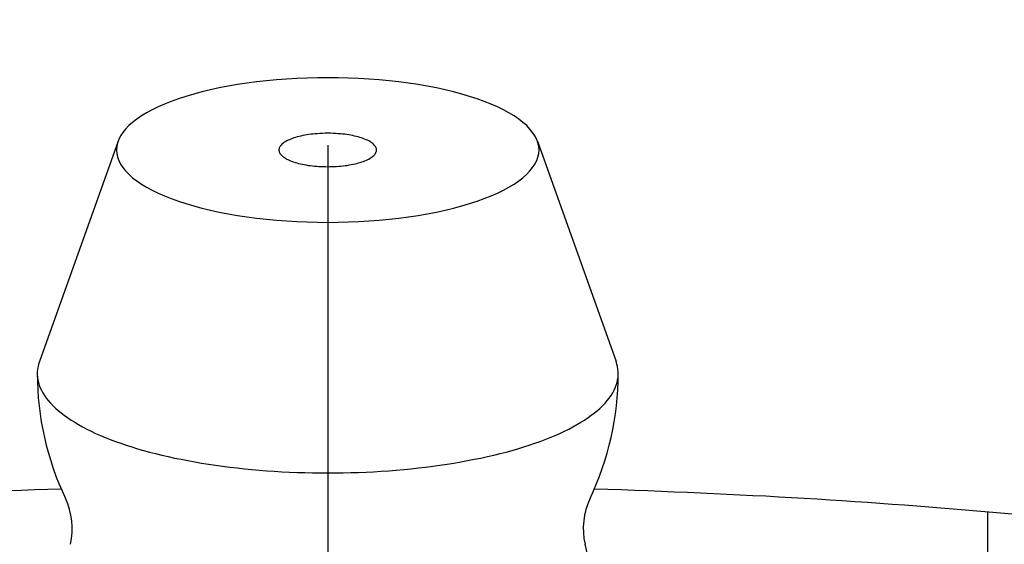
# Model space of a CAD drawing. Extents: x -93 to 218, y -92 to 218.
# Tile 6 of 11: x -4 to 8, y 60 to 66. Entities that reach past the tile are written whole.
import ezdxf

# ---------------------------------------------------------------- set-up
doc = ezdxf.new("R2010")
doc.units = 0
doc.header["$LTSCALE"] = 14
doc.linetypes.add('CENTER', pattern=[2, 1.25, -0.25, 0.25, -0.25])
doc.layers.get('0').update_dxf_attribs({"linetype": 'CONTINUOUS'})
doc.layers.add('CENTER', color=1, linetype='CENTER')

msp = doc.modelspace()

# ---------------------------------------------------------------- linework, layer by layer
at = {"linetype": 'CONTINUOUS'}
for p, q in [((-2.382, 64.545), (-3.276, 62.045)), ((2.382, 64.545), (3.276, 62.045))]:
    msp.add_line(p, q, dxfattribs=at)
msp.add_line((7.5, 52.467), (7.5, 60.336))
for points in [[(2.4, 64.445, 0), (2.397, 64.485, 0), (2.388, 64.526, 0), (2.374, 64.566, 0), (2.354, 64.605, 0), (2.328, 64.645, 0), (2.297, 64.683, 0), (2.26, 64.722, 0), (2.217, 64.759, 0), (2.17, 64.796, 0), (2.117, 64.832, 0), (2.059, 64.867, 0), (1.996, 64.901, 0), (1.928, 64.934, 0), (1.855, 64.966, 0), (1.778, 64.996, 0), (1.697, 65.025, 0), (1.612, 65.053, 0), (1.523, 65.08, 0), (1.43, 65.104, 0), (1.333, 65.128, 0), (1.234, 65.149, 0), (1.131, 65.169, 0), (1.026, 65.187, 0), (0.918, 65.204, 0), (0.809, 65.218, 0), (0.697, 65.231, 0), (0.583, 65.241, 0), (0.468, 65.25, 0), (0.352, 65.257, 0), (0.235, 65.262, 0), (0.118, 65.265, 0), (0, 65.266, 0), (-0.118, 65.265, 0), (-0.235, 65.262, 0), (-0.352, 65.257, 0), (-0.468, 65.25, 0), (-0.583, 65.241, 0), (-0.697, 65.231, 0), (-0.809, 65.218, 0), (-0.918, 65.204, 0), (-1.026, 65.187, 0), (-1.131, 65.169, 0), (-1.234, 65.149, 0), (-1.333, 65.128, 0), (-1.43, 65.104, 0), (-1.523, 65.08, 0), (-1.612, 65.053, 0), (-1.697, 65.025, 0), (-1.778, 64.996, 0), (-1.855, 64.966, 0), (-1.928, 64.934, 0), (-1.996, 64.901, 0), (-2.059, 64.867, 0), (-2.117, 64.832, 0), (-2.17, 64.796, 0), (-2.217, 64.759, 0), (-2.26, 64.722, 0), (-2.297, 64.683, 0), (-2.328, 64.645, 0), (-2.354, 64.605, 0), (-2.374, 64.566, 0), (-2.388, 64.526, 0), (-2.397, 64.485, 0), (-2.4, 64.445, 0), (-2.397, 64.405, 0), (-2.388, 64.365, 0), (-2.374, 64.325, 0), (-2.354, 64.285, 0), (-2.328, 64.246, 0), (-2.297, 64.207, 0), (-2.26, 64.169, 0), (-2.217, 64.131, 0), (-2.17, 64.094, 0), (-2.117, 64.058, 0), (-2.059, 64.023, 0), (-1.996, 63.989, 0), (-1.928, 63.956, 0), (-1.855, 63.924, 0), (-1.778, 63.894, 0), (-1.697, 63.865, 0), (-1.612, 63.837, 0), (-1.523, 63.811, 0), (-1.43, 63.786, 0), (-1.333, 63.763, 0), (-1.234, 63.741, 0), (-1.131, 63.721, 0), (-1.026, 63.703, 0), (-0.918, 63.687, 0), (-0.809, 63.672, 0), (-0.697, 63.66, 0), (-0.583, 63.649, 0), (-0.468, 63.64, 0), (-0.352, 63.633, 0), (-0.235, 63.628, 0), (-0.118, 63.625, 0), (0, 63.624, 0), (0.118, 63.625, 0), (0.235, 63.628, 0), (0.352, 63.633, 0), (0.468, 63.64, 0), (0.583, 63.649, 0), (0.697, 63.66, 0), (0.809, 63.672, 0), (0.918, 63.687, 0), (1.026, 63.703, 0), (1.131, 63.721, 0), (1.234, 63.741, 0), (1.333, 63.763, 0), (1.43, 63.786, 0), (1.523, 63.811, 0), (1.612, 63.837, 0), (1.697, 63.865, 0), (1.778, 63.894, 0), (1.855, 63.924, 0), (1.928, 63.956, 0), (1.996, 63.989, 0), (2.059, 64.023, 0), (2.117, 64.058, 0), (2.17, 64.094, 0), (2.217, 64.131, 0), (2.26, 64.169, 0), (2.297, 64.207, 0), (2.328, 64.246, 0), (2.354, 64.285, 0), (2.374, 64.325, 0), (2.388, 64.365, 0), (2.397, 64.405, 0), (2.4, 64.445, 0)], [(-0.12, 64.63, 0), (-0.145, 64.628, 0), (-0.169, 64.626, 0), (-0.193, 64.623, 0), (-0.216, 64.62, 0), (-0.239, 64.616, 0), (-0.262, 64.612, 0), (-0.284, 64.608, 0), (-0.305, 64.603, 0), (-0.326, 64.599, 0), (-0.346, 64.593, 0), (-0.366, 64.588, 0), (-0.384, 64.582, 0), (-0.402, 64.576, 0), (-0.419, 64.569, 0), (-0.435, 64.562, 0), (-0.451, 64.556, 0), (-0.465, 64.548, 0), (-0.478, 64.541, 0), (-0.491, 64.534, 0), (-0.502, 64.526, 0), (-0.512, 64.518, 0), (-0.521, 64.51, 0), (-0.529, 64.501, 0), (-0.536, 64.493, 0), (-0.542, 64.485, 0), (-0.547, 64.476, 0), (-0.551, 64.468, 0), (-0.553, 64.459, 0), (-0.554, 64.45, 0), (-0.554, 64.442, 0), (-0.553, 64.433, 0), (-0.551, 64.424, 0), (-0.548, 64.416, 0), (-0.543, 64.407, 0), (-0.538, 64.399, 0), (-0.531, 64.391, 0), (-0.523, 64.382, 0), (-0.514, 64.374, 0), (-0.504, 64.366, 0), (-0.493, 64.359, 0), (-0.481, 64.351, 0), (-0.468, 64.343, 0), (-0.454, 64.336, 0), (-0.439, 64.329, 0), (-0.423, 64.323, 0), (-0.406, 64.316, 0), (-0.389, 64.31, 0), (-0.37, 64.304, 0), (-0.351, 64.298, 0), (-0.331, 64.293, 0), (-0.31, 64.288, 0), (-0.289, 64.283, 0), (-0.267, 64.279, 0), (-0.245, 64.275, 0), (-0.222, 64.271, 0), (-0.198, 64.268, 0), (-0.174, 64.265, 0), (-0.15, 64.263, 0), (-0.126, 64.26, 0), (-0.101, 64.259, 0), (-0.076, 64.257, 0), (-0.051, 64.256, 0), (-0.025, 64.256, 0), (0, 64.255, 0), (0.025, 64.256, 0), (0.051, 64.256, 0), (0.076, 64.257, 0), (0.101, 64.259, 0), (0.126, 64.26, 0), (0.15, 64.263, 0), (0.174, 64.265, 0), (0.198, 64.268, 0), (0.222, 64.271, 0), (0.245, 64.275, 0), (0.267, 64.279, 0), (0.289, 64.283, 0), (0.31, 64.288, 0), (0.331, 64.293, 0), (0.351, 64.298, 0), (0.37, 64.304, 0), (0.389, 64.31, 0), (0.406, 64.316, 0), (0.423, 64.323, 0), (0.439, 64.329, 0), (0.454, 64.336, 0), (0.468, 64.343, 0), (0.481, 64.351, 0), (0.493, 64.359, 0), (0.504, 64.366, 0), (0.514, 64.374, 0), (0.523, 64.382, 0), (0.531, 64.391, 0), (0.538, 64.399, 0), (0.543, 64.407, 0), (0.548, 64.416, 0), (0.551, 64.424, 0), (0.553, 64.433, 0), (0.554, 64.442, 0), (0.554, 64.45, 0), (0.553, 64.459, 0), (0.551, 64.468, 0), (0.547, 64.476, 0), (0.542, 64.485, 0), (0.536, 64.493, 0), (0.529, 64.501, 0), (0.521, 64.51, 0), (0.512, 64.518, 0), (0.502, 64.526, 0), (0.491, 64.534, 0), (0.478, 64.541, 0), (0.465, 64.548, 0), (0.451, 64.556, 0), (0.435, 64.562, 0), (0.419, 64.569, 0), (0.402, 64.576, 0), (0.384, 64.582, 0), (0.366, 64.588, 0), (0.346, 64.593, 0), (0.326, 64.599, 0), (0.305, 64.603, 0), (0.284, 64.608, 0), (0.262, 64.612, 0), (0.239, 64.616, 0), (0.216, 64.62, 0), (0.193, 64.623, 0), (0.169, 64.626, 0), (0.145, 64.628, 0), (0.12, 64.63, 0)], [(-3.276, 62.045, 0), (-3.285, 62.015, 0), (-3.292, 61.986, 0), (-3.297, 61.956, 0), (-3.3, 61.926, 0), (-3.3, 61.896, 0), (-3.298, 61.866, 0), (-3.293, 61.836, 0), (-3.287, 61.807, 0), (-3.278, 61.777, 0), (-3.266, 61.747, 0), (-3.253, 61.718, 0), (-3.237, 61.688, 0), (-3.219, 61.659, 0), (-3.199, 61.63, 0), (-3.176, 61.601, 0), (-3.151, 61.573, 0), (-3.124, 61.544, 0), (-3.095, 61.516, 0), (-3.064, 61.488, 0), (-3.03, 61.461, 0), (-2.994, 61.434, 0), (-2.957, 61.407, 0), (-2.917, 61.38, 0), (-2.875, 61.354, 0), (-2.831, 61.328, 0), (-2.786, 61.303, 0), (-2.738, 61.278, 0), (-2.688, 61.253, 0), (-2.637, 61.229, 0), (-2.583, 61.206, 0), (-2.528, 61.182, 0), (-2.471, 61.16, 0), (-2.412, 61.138, 0), (-2.352, 61.116, 0), (-2.29, 61.095, 0), (-2.226, 61.075, 0), (-2.161, 61.055, 0), (-2.094, 61.036, 0), (-2.026, 61.017, 0), (-1.957, 60.999, 0), (-1.886, 60.982, 0), (-1.813, 60.965, 0), (-1.74, 60.949, 0), (-1.665, 60.934, 0), (-1.589, 60.919, 0), (-1.512, 60.905, 0), (-1.434, 60.891, 0), (-1.355, 60.879, 0), (-1.275, 60.867, 0), (-1.194, 60.856, 0), (-1.112, 60.845, 0), (-1.03, 60.836, 0), (-0.946, 60.827, 0), (-0.863, 60.819, 0), (-0.778, 60.811, 0), (-0.693, 60.804, 0), (-0.607, 60.798, 0), (-0.521, 60.793, 0), (-0.435, 60.789, 0), (-0.348, 60.786, 0), (-0.262, 60.783, 0), (-0.174, 60.781, 0), (-0.087, 60.78, 0), (0, 60.779, 0), (0.087, 60.78, 0), (0.174, 60.781, 0), (0.262, 60.783, 0), (0.348, 60.786, 0), (0.435, 60.789, 0), (0.521, 60.793, 0), (0.607, 60.798, 0), (0.693, 60.804, 0), (0.778, 60.811, 0), (0.863, 60.819, 0), (0.946, 60.827, 0), (1.03, 60.836, 0), (1.112, 60.845, 0), (1.194, 60.856, 0), (1.275, 60.867, 0), (1.355, 60.879, 0), (1.434, 60.891, 0), (1.512, 60.905, 0), (1.589, 60.919, 0), (1.665, 60.934, 0), (1.74, 60.949, 0), (1.813, 60.965, 0), (1.886, 60.982, 0), (1.957, 60.999, 0), (2.026, 61.017, 0), (2.094, 61.036, 0), (2.161, 61.055, 0), (2.226, 61.075, 0), (2.29, 61.095, 0), (2.352, 61.116, 0), (2.412, 61.138, 0), (2.471, 61.16, 0), (2.528, 61.182, 0), (2.583, 61.206, 0), (2.637, 61.229, 0), (2.688, 61.253, 0), (2.738, 61.278, 0), (2.786, 61.303, 0), (2.831, 61.328, 0), (2.875, 61.354, 0), (2.917, 61.38, 0), (2.957, 61.407, 0), (2.994, 61.434, 0), (3.03, 61.461, 0), (3.064, 61.488, 0), (3.095, 61.516, 0), (3.124, 61.544, 0), (3.151, 61.573, 0), (3.176, 61.601, 0), (3.199, 61.63, 0), (3.219, 61.659, 0), (3.237, 61.688, 0), (3.253, 61.718, 0), (3.266, 61.747, 0), (3.278, 61.777, 0), (3.287, 61.807, 0), (3.293, 61.836, 0), (3.298, 61.866, 0), (3.3, 61.896, 0), (3.3, 61.926, 0), (3.297, 61.956, 0), (3.292, 61.986, 0), (3.285, 62.015, 0), (3.276, 62.045, 0)]]:
    msp.add_polyline3d(points, dxfattribs=at)
for points in [[(-3.028, 60.596, 0), (-3.181, 60.591, 0), (-3.333, 60.586, 0), (-3.484, 60.581, 0), (-3.636, 60.575, 0)], [(7.776, 60.31, 0), (7.643, 60.323, 0), (7.51, 60.335, 0), (7.375, 60.346, 0), (7.24, 60.358, 0), (7.104, 60.369, 0), (6.967, 60.381, 0), (6.83, 60.392, 0), (6.691, 60.402, 0), (6.552, 60.413, 0), (6.412, 60.423, 0), (6.272, 60.433, 0), (6.131, 60.443, 0), (5.989, 60.453, 0), (5.846, 60.462, 0), (5.703, 60.471, 0), (5.559, 60.48, 0), (5.414, 60.489, 0), (5.269, 60.497, 0), (5.123, 60.505, 0), (4.976, 60.514, 0), (4.83, 60.521, 0), (4.682, 60.529, 0), (4.534, 60.536, 0), (4.385, 60.543, 0), (4.236, 60.55, 0), (4.087, 60.557, 0), (3.937, 60.563, 0), (3.786, 60.569, 0), (3.636, 60.575, 0), (3.484, 60.581, 0), (3.333, 60.586, 0), (3.181, 60.591, 0), (3.028, 60.596, 0)]]:
    msp.add_polyline3d(points)
msp.add_circle((0, 0), 82.5)
for centre, radius, start, end in [((0, 63.047), 1.588, 85.6679, 94.3321), ((0, 61.908), 3.3, 180, 205.4243), ((0, 61.908), 3.3, 334.5757, 0)]:
    msp.add_arc(centre, radius, start, end, dxfattribs=at)
for centre, radius, start, end in [((-3.703, 60.148), 0.8, 347.138, 25.4243), ((3.703, 60.148), 0.8, 154.5757, 192.862), ((8.772, 61.305), 6, 192.862, 207.7602)]:
    msp.add_arc(centre, radius, start, end)
at = {"layer": 'CENTER'}
msp.add_line((0, 92.5), (0, -92.5), dxfattribs=at)

doc.saveas('drawing.dxf')
